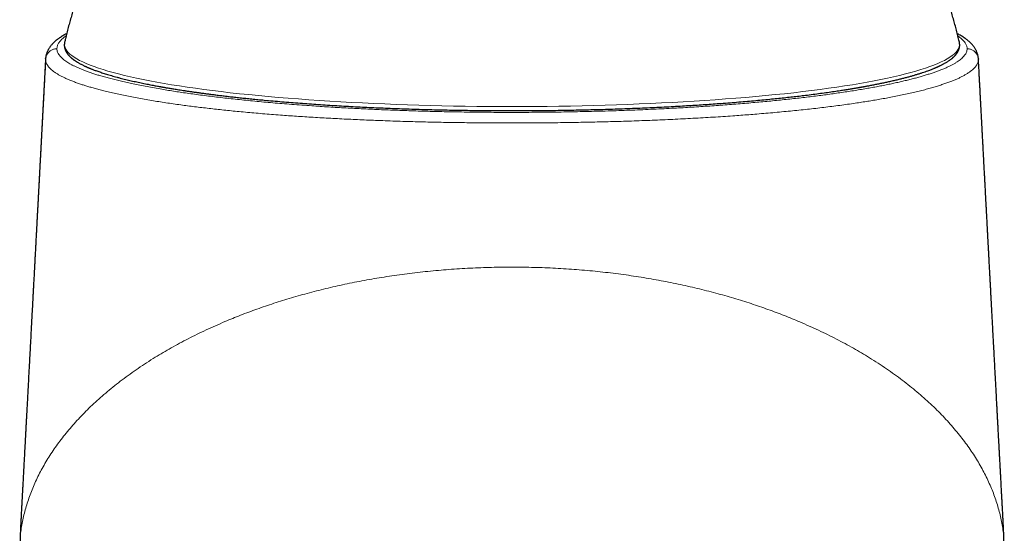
# Model space of a CAD drawing. Header units: millimetres. Extents: x 8 to 869, y 12 to 834.
# Tile 80 of 217: x 408 to 460, y 703 to 730. Entities that reach past the tile are written whole.
import ezdxf

# ---------------------------------------------------------------- set-up
doc = ezdxf.new("R2010")
doc.units = ezdxf.units.MM

msp = doc.modelspace()

# ---------------------------------------------------------------- linework, layer by layer
at = {"color": 7, "linetype": 'Continuous', "lineweight": 30}
for p, q in [((410.657, 729.229), (410.656, 729.226)), ((457.925, 729.229), (457.925, 729.229)), ((409.652, 728.352), (409.652, 728.354)), ((458.929, 728.352), (458.93, 728.338)), ((408.359, 704.077), (408.359, 704.067))]:
    msp.add_line(p, q, dxfattribs=at)
at = {"color": 252, "linetype": 'Continuous', "lineweight": 0}
for p, q in [((409.651, 728.322), (409.652, 728.352)), ((458.93, 728.338), (458.931, 728.322)), ((408.359, 704.067), (408.329, 703.285)), ((408.36, 704.097), (408.359, 704.077))]:
    msp.add_line(p, q, dxfattribs=at)
at = {"color": 252, "linetype": 'Continuous', "lineweight": 0, "flags": 128}
for points in [[(410.656, 729.226), (410.653, 729.21), (410.645, 729.124), (410.653, 729.038), (410.678, 728.952), (410.718, 728.866), (410.775, 728.78), (410.847, 728.694), (410.936, 728.609), (411.041, 728.524), (411.162, 728.44), (411.299, 728.356), (411.451, 728.272), (411.619, 728.189), (411.803, 728.107), (412.001, 728.025), (412.216, 727.945), (412.445, 727.865), (412.689, 727.785), (412.949, 727.707), (413.222, 727.63), (413.511, 727.554), (413.813, 727.478), (414.13, 727.404), (414.46, 727.332), (414.804, 727.26), (415.161, 727.19), (415.532, 727.121), (415.915, 727.053), (416.311, 726.987), (416.719, 726.922), (417.139, 726.859), (417.571, 726.797), (418.014, 726.737), (418.469, 726.678), (418.934, 726.621), (419.41, 726.566), (419.896, 726.513), (420.392, 726.461), (420.898, 726.412), (421.413, 726.364), (421.936, 726.318), (422.468, 726.274), (423.008, 726.232), (423.556, 726.192), (424.111, 726.154), (424.673, 726.118), (425.242, 726.083), (425.817, 726.052), (426.398, 726.022), (426.984, 725.994), (427.575, 725.969), (428.171, 725.945), (428.771, 725.924), (429.375, 725.905), (429.982, 725.888), (430.592, 725.874), (431.205, 725.861), (431.819, 725.851), (432.436, 725.843), (433.054, 725.838), (433.672, 725.834), (434.291, 725.833), (434.91, 725.834), (435.529, 725.838), (436.146, 725.843), (436.763, 725.851), (437.377, 725.861), (437.99, 725.874), (438.6, 725.888), (439.207, 725.905), (439.811, 725.924), (440.411, 725.945), (441.007, 725.969), (441.598, 725.994), (442.184, 726.022), (442.765, 726.052), (443.34, 726.083), (443.909, 726.118), (444.471, 726.154), (445.026, 726.192), (445.574, 726.232), (446.114, 726.274), (446.646, 726.318), (447.17, 726.364), (447.684, 726.412), (448.19, 726.461), (448.686, 726.513), (449.172, 726.566), (449.648, 726.621), (450.113, 726.678), (450.568, 726.737), (451.011, 726.797), (451.443, 726.859), (451.863, 726.922), (452.272, 726.987), (452.667, 727.053), (453.051, 727.121), (453.421, 727.19), (453.778, 727.26), (454.122, 727.332), (454.452, 727.404), (454.769, 727.478), (455.071, 727.554), (455.36, 727.63), (455.633, 727.707), (455.893, 727.785), (456.137, 727.865), (456.366, 727.945), (456.581, 728.025), (456.78, 728.107), (456.963, 728.189), (457.131, 728.272), (457.284, 728.356), (457.42, 728.44), (457.541, 728.524), (457.646, 728.609), (457.735, 728.694), (457.807, 728.78), (457.864, 728.866), (457.905, 728.952), (457.929, 729.038), (457.937, 729.124), (457.929, 729.21), (457.925, 729.229)], [(409.651, 728.322), (409.018, 716.333), (408.329, 703.285)]]:
    msp.add_lwpolyline(points, dxfattribs=at)
at = {"color": 7, "linetype": 'Continuous', "lineweight": 30}
for points, knots in [([(411.881, 733.087), (411.863, 733.043), (411.805, 732.903), (411.712, 732.666), (411.601, 732.376), (411.495, 732.085), (411.392, 731.793), (411.292, 731.499), (411.196, 731.205), (411.104, 730.909), (411.016, 730.611), (410.931, 730.313), (410.85, 730.014), (410.773, 729.714), (410.709, 729.452), (410.672, 729.29), (410.658, 729.229)], [0, 0, 0, 0, 0.035525, 0.112019, 0.188513, 0.265008, 0.341504, 0.418, 0.494497, 0.570994, 0.647492, 0.723991, 0.80049, 0.876989, 0.953489, 1, 1, 1, 1]), ([(457.924, 729.229), (457.916, 729.265), (457.885, 729.401), (457.828, 729.638), (457.752, 729.939), (457.672, 730.238), (457.588, 730.537), (457.501, 730.834), (457.409, 731.13), (457.314, 731.426), (457.216, 731.72), (457.114, 732.012), (457.008, 732.304), (456.898, 732.594), (456.796, 732.855), (456.729, 733.019), (456.701, 733.087)], [0, 0, 0, 0, 0.027287, 0.103793, 0.1803, 0.256807, 0.333314, 0.409821, 0.486328, 0.562835, 0.639343, 0.71585, 0.792358, 0.868865, 0.945373, 1, 1, 1, 1]), ([(410.766, 729.683), (410.76, 729.68), (410.723, 729.661), (410.657, 729.624), (410.567, 729.572), (410.479, 729.517), (410.394, 729.461), (410.313, 729.404), (410.237, 729.345), (410.164, 729.285), (410.096, 729.224), (410.034, 729.162), (409.976, 729.1), (409.924, 729.037), (409.877, 728.974), (409.834, 728.91), (409.797, 728.847), (409.764, 728.783), (409.735, 728.719), (409.711, 728.655), (409.69, 728.59), (409.677, 728.536), (409.669, 728.495), (409.664, 728.471), (409.661, 728.448), (409.657, 728.421), (409.654, 728.389), (409.653, 728.366), (409.652, 728.354)], [0, 0, 0, 0, 0.0093, 0.061357, 0.115926, 0.17067, 0.225498, 0.280189, 0.334479, 0.388031, 0.44047, 0.491446, 0.540694, 0.588075, 0.633576, 0.677088, 0.718893, 0.759156, 0.798085, 0.835885, 0.872753, 0.90887, 0.926628, 0.940012, 0.950023, 0.95959, 0.979872, 1, 1, 1, 1]), ([(458.931, 728.338), (458.931, 728.34), (458.931, 728.35), (458.93, 728.364), (458.929, 728.377), (458.928, 728.387), (458.926, 728.415), (458.92, 728.461), (458.908, 728.524), (458.893, 728.587), (458.873, 728.649), (458.851, 728.71), (458.824, 728.77), (458.794, 728.83), (458.761, 728.889), (458.723, 728.948), (458.681, 729.007), (458.635, 729.065), (458.585, 729.123), (458.53, 729.18), (458.471, 729.238), (458.406, 729.295), (458.337, 729.352), (458.263, 729.409), (458.183, 729.464), (458.1, 729.519), (458.012, 729.573), (457.921, 729.626), (457.855, 729.663), (457.819, 729.681), (457.816, 729.683)], [0, 0, 0, 0, 0.004294, 0.022796, 0.027918, 0.033326, 0.038819, 0.072498, 0.106288, 0.140423, 0.175034, 0.210256, 0.246231, 0.283108, 0.321041, 0.360185, 0.400691, 0.442699, 0.48632, 0.531619, 0.578591, 0.627137, 0.67705, 0.728621, 0.781164, 0.834323, 0.887812, 0.941385, 0.994846, 1, 1, 1, 1]), ([(410.657, 729.229), (410.654, 729.215), (410.649, 729.189), (410.644, 729.153), (410.641, 729.119), (410.64, 729.089), (410.64, 729.062), (410.641, 729.038), (410.643, 729.016), (410.645, 728.997), (410.648, 728.98), (410.651, 728.963), (410.654, 728.947), (410.658, 728.929), (410.664, 728.905), (410.672, 728.875), (410.684, 728.842), (410.696, 728.811), (410.709, 728.781), (410.724, 728.752), (410.739, 728.725), (410.753, 728.7), (410.769, 728.676), (410.786, 728.65), (410.805, 728.624), (410.825, 728.598), (410.845, 728.573), (410.865, 728.55), (410.886, 728.527), (410.91, 728.501), (410.938, 728.473), (410.965, 728.447), (410.991, 728.424), (411.013, 728.405), (411.035, 728.387), (411.054, 728.371), (411.071, 728.358), (411.085, 728.347), (411.097, 728.338), (411.108, 728.329), (411.12, 728.32), (411.136, 728.308), (411.155, 728.294), (411.178, 728.278), (411.204, 728.26), (411.234, 728.24), (411.267, 728.218), (411.302, 728.197), (411.343, 728.171), (411.392, 728.143), (411.448, 728.111), (411.506, 728.079), (411.566, 728.048), (411.628, 728.017), (411.686, 727.989), (411.739, 727.964), (411.786, 727.942), (411.83, 727.922), (411.871, 727.904), (411.909, 727.888), (411.945, 727.872), (411.986, 727.855), (412.034, 727.836), (412.091, 727.813), (412.154, 727.788), (412.227, 727.76), (412.311, 727.729), (412.407, 727.695), (412.51, 727.659), (412.62, 727.622), (412.739, 727.583), (412.864, 727.544), (412.994, 727.505), (413.13, 727.465), (413.275, 727.424), (413.428, 727.382), (413.582, 727.342), (413.734, 727.303), (413.882, 727.266), (414.031, 727.231), (414.178, 727.196), (414.321, 727.164), (414.469, 727.131), (414.62, 727.099), (414.774, 727.066), (414.921, 727.036), (415.062, 727.008), (415.197, 726.982), (415.324, 726.957), (415.442, 726.935), (415.552, 726.914), (415.642, 726.898), (415.711, 726.885), (415.761, 726.877), (415.801, 726.869), (415.833, 726.864), (415.861, 726.859), (415.9, 726.852), (415.956, 726.842), (416.031, 726.829), (416.116, 726.815), (416.211, 726.799), (416.316, 726.781), (416.431, 726.762), (416.558, 726.742), (416.695, 726.72), (416.844, 726.697), (417.004, 726.672), (417.175, 726.647), (417.359, 726.62), (417.548, 726.593), (417.741, 726.566), (417.939, 726.539), (418.147, 726.511), (418.366, 726.483), (418.596, 726.453), (418.838, 726.424), (419.092, 726.393), (419.357, 726.362), (419.636, 726.331), (419.926, 726.299), (420.23, 726.267), (420.546, 726.235), (420.872, 726.202), (421.245, 726.167), (421.666, 726.129), (422.136, 726.088), (422.614, 726.049), (423.094, 726.012), (423.574, 725.976), (424.054, 725.943), (424.54, 725.911), (425.032, 725.881), (425.529, 725.852), (426.022, 725.826), (426.51, 725.801), (426.993, 725.778), (427.48, 725.757), (427.97, 725.737), (428.474, 725.718), (428.991, 725.701), (429.522, 725.684), (430.056, 725.67), (430.593, 725.657), (431.133, 725.646), (431.665, 725.637), (432.188, 725.629), (432.703, 725.624), (433.219, 725.62), (433.736, 725.617), (434.264, 725.616), (434.804, 725.617), (435.354, 725.62), (435.904, 725.624), (436.454, 725.63), (437.004, 725.638), (437.542, 725.648), (438.069, 725.659), (438.584, 725.671), (439.098, 725.685), (439.609, 725.701), (440.128, 725.719), (440.651, 725.738), (441.176, 725.76), (441.691, 725.783), (442.196, 725.807), (442.692, 725.832), (443.168, 725.859), (443.626, 725.886), (444.066, 725.913), (444.496, 725.941), (444.918, 725.97), (445.356, 726.002), (445.808, 726.036), (446.273, 726.074), (446.726, 726.112), (447.165, 726.151), (447.592, 726.191), (447.999, 726.231), (448.386, 726.27), (448.754, 726.31), (449.111, 726.349), (449.457, 726.389), (449.82, 726.433), (450.197, 726.48), (450.585, 726.531), (450.958, 726.582), (451.251, 726.624), (451.47, 726.656), (451.617, 726.678), (451.756, 726.7), (451.886, 726.72), (452.005, 726.739), (452.115, 726.756), (452.218, 726.773), (452.313, 726.789), (452.4, 726.804), (452.478, 726.817), (452.546, 726.828), (452.605, 726.839), (452.649, 726.846), (452.681, 726.852), (452.703, 726.856), (452.722, 726.859), (452.742, 726.863), (452.766, 726.867), (452.798, 726.872), (452.836, 726.879), (452.886, 726.888), (452.947, 726.899), (453.019, 726.912), (453.102, 726.928), (453.194, 726.945), (453.295, 726.964), (453.405, 726.985), (453.514, 727.007), (453.621, 727.028), (453.725, 727.049), (453.832, 727.071), (453.94, 727.094), (454.047, 727.117), (454.152, 727.14), (454.297, 727.172), (454.477, 727.213), (454.689, 727.264), (454.89, 727.313), (455.08, 727.362), (455.259, 727.411), (455.428, 727.458), (455.593, 727.506), (455.752, 727.555), (455.907, 727.604), (456.051, 727.651), (456.186, 727.698), (456.303, 727.741), (456.403, 727.778), (456.488, 727.811), (456.557, 727.839), (456.61, 727.861), (456.647, 727.876), (456.677, 727.889), (456.701, 727.9), (456.719, 727.908), (456.735, 727.914), (456.751, 727.922), (456.771, 727.931), (456.794, 727.941), (456.819, 727.952), (456.847, 727.965), (456.878, 727.98), (456.914, 727.997), (456.957, 728.018), (457.006, 728.043), (457.057, 728.069), (457.118, 728.102), (457.185, 728.139), (457.251, 728.178), (457.307, 728.213), (457.354, 728.244), (457.4, 728.275), (457.442, 728.305), (457.482, 728.335), (457.519, 728.364), (457.554, 728.392), (457.587, 728.42), (457.617, 728.448), (457.648, 728.477), (457.677, 728.507), (457.707, 728.539), (457.732, 728.567), (457.752, 728.591), (457.766, 728.609), (457.779, 728.626), (457.79, 728.642), (457.801, 728.656), (457.811, 728.671), (457.821, 728.687), (457.832, 728.705), (457.843, 728.724), (457.855, 728.746), (457.866, 728.767), (457.876, 728.788), (457.884, 728.806), (457.891, 728.822), (457.896, 728.836), (457.9, 728.847), (457.903, 728.856), (457.906, 728.865), (457.91, 728.876), (457.914, 728.89), (457.919, 728.907), (457.924, 728.926), (457.928, 728.946), (457.932, 728.965), (457.934, 728.981), (457.936, 728.994), (457.938, 729.005), (457.939, 729.015), (457.94, 729.025), (457.941, 729.037), (457.941, 729.052), (457.942, 729.07), (457.942, 729.09), (457.941, 729.112), (457.94, 729.138), (457.937, 729.166), (457.932, 729.196), (457.927, 729.218), (457.925, 729.229)], [0, 0, 0, 0, 0.002392, 0.004671, 0.006836, 0.008888, 0.010826, 0.012625, 0.014254, 0.015599, 0.0168, 0.017871, 0.018982, 0.020186, 0.021485, 0.023965, 0.026311, 0.028481, 0.030606, 0.032741, 0.034891, 0.036597, 0.038432, 0.040396, 0.042488, 0.044566, 0.046541, 0.048412, 0.050181, 0.052313, 0.054667, 0.057241, 0.058861, 0.060557, 0.062166, 0.063577, 0.064704, 0.065662, 0.066452, 0.067128, 0.067876, 0.068986, 0.070243, 0.071648, 0.073316, 0.075154, 0.077144, 0.079159, 0.081168, 0.084149, 0.087119, 0.090078, 0.093026, 0.095964, 0.098854, 0.101108, 0.103185, 0.105084, 0.106807, 0.108421, 0.109858, 0.111327, 0.113435, 0.115705, 0.118137, 0.120729, 0.124026, 0.127484, 0.131103, 0.134882, 0.138823, 0.142925, 0.14694, 0.151098, 0.155399, 0.159843, 0.16443, 0.168362, 0.172382, 0.176314, 0.18009, 0.183712, 0.187179, 0.191067, 0.19474, 0.198199, 0.201442, 0.204525, 0.207385, 0.210022, 0.212437, 0.214629, 0.2159, 0.216969, 0.217835, 0.218499, 0.219036, 0.219612, 0.221, 0.222594, 0.224378, 0.22635, 0.22851, 0.230887, 0.233458, 0.23622, 0.239175, 0.242323, 0.245662, 0.249195, 0.252919, 0.256428, 0.260091, 0.26391, 0.267884, 0.272013, 0.276297, 0.280736, 0.28533, 0.29008, 0.294984, 0.300044, 0.305258, 0.310579, 0.315907, 0.323242, 0.330585, 0.337938, 0.345301, 0.352408, 0.359524, 0.366649, 0.373783, 0.380925, 0.388076, 0.394826, 0.401584, 0.40835, 0.415123, 0.421904, 0.429105, 0.436314, 0.443532, 0.450758, 0.457994, 0.465238, 0.472076, 0.478921, 0.485775, 0.492636, 0.499505, 0.506799, 0.514102, 0.521413, 0.528733, 0.536062, 0.543399, 0.550325, 0.557259, 0.564201, 0.57115, 0.578107, 0.585443, 0.592696, 0.599868, 0.606957, 0.613965, 0.620891, 0.627347, 0.633729, 0.640039, 0.646276, 0.652441, 0.659669, 0.666794, 0.673817, 0.680737, 0.687554, 0.694269, 0.700506, 0.706652, 0.712706, 0.718669, 0.724541, 0.731753, 0.738822, 0.745749, 0.752533, 0.755532, 0.758443, 0.761184, 0.763756, 0.766158, 0.768391, 0.770454, 0.772453, 0.774261, 0.77588, 0.777309, 0.778548, 0.779597, 0.780126, 0.780589, 0.780986, 0.781361, 0.781872, 0.782538, 0.783372, 0.784378, 0.785739, 0.787325, 0.789135, 0.791171, 0.793431, 0.795916, 0.798627, 0.800914, 0.80334, 0.805906, 0.808525, 0.811119, 0.813686, 0.816226, 0.821901, 0.82744, 0.832842, 0.838107, 0.843236, 0.848228, 0.853084, 0.858267, 0.86329, 0.868167, 0.872901, 0.877491, 0.880865, 0.884156, 0.887364, 0.88909, 0.890591, 0.891867, 0.892916, 0.893594, 0.894183, 0.894892, 0.895742, 0.896732, 0.897841, 0.899085, 0.900464, 0.901979, 0.904103, 0.906446, 0.90899, 0.911564, 0.915579, 0.919559, 0.922381, 0.925184, 0.927969, 0.930731, 0.933387, 0.935943, 0.938398, 0.940799, 0.943146, 0.945513, 0.948015, 0.950653, 0.953413, 0.954958, 0.956395, 0.957724, 0.958943, 0.960054, 0.96117, 0.962358, 0.963677, 0.965128, 0.966712, 0.968423, 0.96989, 0.971209, 0.972381, 0.973406, 0.974108, 0.974719, 0.975343, 0.976073, 0.977079, 0.978235, 0.979541, 0.980967, 0.982275, 0.983416, 0.984262, 0.984985, 0.985585, 0.98615, 0.986927, 0.987931, 0.989163, 0.990491, 0.992011, 0.993722, 0.995624, 0.997716, 1, 1, 1, 1]), ([(409.651, 728.352), (409.649, 728.302), (409.641, 728.157), (409.629, 727.92), (409.614, 727.645), (409.6, 727.382), (409.587, 727.133), (409.574, 726.897), (409.562, 726.674), (409.551, 726.454), (409.539, 726.24), (409.528, 726.032), (409.518, 725.841), (409.509, 725.667), (409.5, 725.509), (409.493, 725.368), (409.487, 725.248), (409.481, 725.148), (409.477, 725.066), (409.473, 724.997), (409.47, 724.94), (409.468, 724.896), (409.466, 724.859), (409.464, 724.823), (409.461, 724.771), (409.458, 724.701), (409.453, 724.61), (409.447, 724.503), (409.441, 724.389), (409.435, 724.273), (409.428, 724.155), (409.422, 724.027), (409.413, 723.858), (409.402, 723.656), (409.39, 723.427), (409.378, 723.212), (409.367, 723.007), (409.357, 722.815), (409.347, 722.634), (409.338, 722.465), (409.33, 722.308), (409.322, 722.162), (409.315, 722.025), (409.308, 721.892), (409.301, 721.755), (409.293, 721.605), (409.284, 721.443), (409.275, 721.267), (409.265, 721.08), (409.254, 720.883), (409.245, 720.711), (409.237, 720.568), (409.231, 720.455), (409.225, 720.339), (409.219, 720.223), (409.213, 720.109), (409.207, 719.997), (409.201, 719.89), (409.196, 719.788), (409.191, 719.699), (409.187, 719.62), (409.183, 719.549), (409.179, 719.479), (409.175, 719.405), (409.171, 719.326), (409.166, 719.24), (409.161, 719.141), (409.155, 719.03), (409.149, 718.905), (409.141, 718.772), (409.133, 718.61), (409.123, 718.419), (409.111, 718.199), (409.099, 717.969), (409.086, 717.729), (409.074, 717.509), (409.064, 717.316), (409.055, 717.157), (409.047, 717.011), (409.04, 716.874), (409.033, 716.74), (409.026, 716.603), (409.017, 716.442), (409.007, 716.255), (408.995, 716.042), (408.984, 715.824), (408.97, 715.558), (408.953, 715.249), (408.934, 714.902), (408.916, 714.565), (408.899, 714.235), (408.881, 713.911), (408.863, 713.573), (408.844, 713.22), (408.824, 712.849), (408.804, 712.477), (408.784, 712.098), (408.763, 711.708), (408.742, 711.305), (408.719, 710.888), (408.701, 710.553), (408.688, 710.307), (408.68, 710.153), (408.672, 710.006), (408.664, 709.869), (408.658, 709.753), (408.653, 709.655), (408.649, 709.572), (408.644, 709.489), (408.639, 709.399), (408.633, 709.292), (408.627, 709.171), (408.62, 709.041), (408.613, 708.915), (408.607, 708.797), (408.601, 708.684), (408.595, 708.571), (408.588, 708.44), (408.58, 708.29), (408.57, 708.117), (408.56, 707.934), (408.551, 707.756), (408.542, 707.588), (408.534, 707.436), (408.526, 707.287), (408.518, 707.142), (408.511, 707.014), (408.505, 706.902), (408.5, 706.807), (408.495, 706.718), (408.49, 706.63), (408.485, 706.529), (408.478, 706.41), (408.471, 706.273), (408.463, 706.127), (408.455, 705.979), (408.447, 705.818), (408.437, 705.646), (408.428, 705.467), (408.42, 705.326), (408.415, 705.224), (408.411, 705.157), (408.407, 705.093), (408.404, 705.027), (408.4, 704.953), (408.395, 704.866), (408.39, 704.767), (408.384, 704.657), (408.377, 704.536), (408.37, 704.402), (408.362, 704.254), (408.356, 704.144), (408.353, 704.084), (408.353, 704.077)], [0, 0, 0, 0, 0.006104, 0.017965, 0.029291, 0.040083, 0.050343, 0.06007, 0.069266, 0.07793, 0.087183, 0.095744, 0.103613, 0.110791, 0.117278, 0.123076, 0.128185, 0.132089, 0.135467, 0.138317, 0.140641, 0.142437, 0.143755, 0.145209, 0.146986, 0.150091, 0.153858, 0.158285, 0.163373, 0.167834, 0.172703, 0.177978, 0.183633, 0.193565, 0.202974, 0.211859, 0.220222, 0.228216, 0.235668, 0.242578, 0.249019, 0.255046, 0.260659, 0.265908, 0.271492, 0.277638, 0.284346, 0.291608, 0.299321, 0.307448, 0.315987, 0.320531, 0.325184, 0.329945, 0.334815, 0.339569, 0.343956, 0.348657, 0.352849, 0.356533, 0.359708, 0.36257, 0.36534, 0.368366, 0.371648, 0.375186, 0.37898, 0.383779, 0.388933, 0.394441, 0.40027, 0.408947, 0.41802, 0.42749, 0.437355, 0.447604, 0.454682, 0.461232, 0.467255, 0.472754, 0.478172, 0.483808, 0.489663, 0.49807, 0.50689, 0.516018, 0.525015, 0.53982, 0.554106, 0.567927, 0.581499, 0.594845, 0.607988, 0.62331, 0.638496, 0.653805, 0.669317, 0.685354, 0.701993, 0.719197, 0.736921, 0.743283, 0.749708, 0.75586, 0.761493, 0.766605, 0.770258, 0.77359, 0.77685, 0.780546, 0.784693, 0.790053, 0.79555, 0.800722, 0.805571, 0.810153, 0.814791, 0.819538, 0.826256, 0.833363, 0.840906, 0.848886, 0.85535, 0.861651, 0.867788, 0.873762, 0.879475, 0.883659, 0.887571, 0.891214, 0.894721, 0.898488, 0.903693, 0.909359, 0.915479, 0.921672, 0.927721, 0.935426, 0.942878, 0.949901, 0.952753, 0.955512, 0.958177, 0.960751, 0.963676, 0.96725, 0.971475, 0.975919, 0.980909, 0.986444, 0.992524, 0.99915, 1, 1, 1, 1]), ([(409.652, 728.358), (409.652, 728.36), (409.652, 728.363), (409.653, 728.367), (409.653, 728.368)], [0, 0, 0, 0, 0.598357, 1, 1, 1, 1]), ([(460.229, 704.077), (460.229, 704.083), (460.226, 704.142), (460.22, 704.25), (460.212, 704.396), (460.205, 704.53), (460.199, 704.649), (460.193, 704.756), (460.188, 704.849), (460.184, 704.929), (460.179, 705.006), (460.175, 705.083), (460.171, 705.166), (460.166, 705.252), (460.161, 705.341), (460.155, 705.45), (460.148, 705.579), (460.14, 705.728), (460.132, 705.881), (460.124, 706.038), (460.115, 706.195), (460.108, 706.339), (460.101, 706.466), (460.095, 706.577), (460.089, 706.681), (460.084, 706.785), (460.078, 706.893), (460.071, 707.011), (460.064, 707.152), (460.055, 707.317), (460.045, 707.505), (460.034, 707.698), (460.024, 707.891), (460.014, 708.078), (460.004, 708.256), (459.995, 708.425), (459.987, 708.587), (459.979, 708.727), (459.972, 708.851), (459.966, 708.962), (459.96, 709.08), (459.954, 709.199), (459.947, 709.314), (459.942, 709.419), (459.937, 709.512), (459.932, 709.6), (459.927, 709.689), (459.922, 709.787), (459.916, 709.893), (459.91, 710.016), (459.902, 710.154), (459.894, 710.305), (459.886, 710.457), (459.873, 710.702), (459.855, 711.037), (459.832, 711.458), (459.811, 711.864), (459.789, 712.257), (459.769, 712.64), (459.749, 713.019), (459.73, 713.37), (459.712, 713.697), (459.696, 714), (459.68, 714.307), (459.663, 714.62), (459.646, 714.94), (459.628, 715.268), (459.612, 715.565), (459.598, 715.827), (459.586, 716.048), (459.575, 716.265), (459.564, 716.471), (459.554, 716.646), (459.547, 716.792), (459.54, 716.915), (459.533, 717.041), (459.526, 717.177), (459.518, 717.323), (459.508, 717.506), (459.497, 717.718), (459.484, 717.952), (459.472, 718.178), (459.462, 718.38), (459.452, 718.56), (459.444, 718.717), (459.436, 718.866), (459.428, 719.007), (459.421, 719.138), (459.415, 719.259), (459.409, 719.369), (459.404, 719.468), (459.399, 719.555), (459.394, 719.64), (459.39, 719.73), (459.384, 719.836), (459.377, 719.958), (459.369, 720.109), (459.36, 720.284), (459.35, 720.477), (459.34, 720.664), (459.33, 720.845), (459.321, 721.017), (459.312, 721.182), (459.304, 721.337), (459.296, 721.48), (459.289, 721.611), (459.283, 721.734), (459.277, 721.847), (459.271, 721.955), (459.265, 722.07), (459.258, 722.198), (459.25, 722.341), (459.242, 722.494), (459.233, 722.658), (459.224, 722.833), (459.214, 723.021), (459.203, 723.221), (459.194, 723.397), (459.186, 723.546), (459.18, 723.665), (459.173, 723.788), (459.167, 723.912), (459.16, 724.035), (459.153, 724.163), (459.147, 724.29), (459.14, 724.415), (459.134, 724.527), (459.129, 724.624), (459.124, 724.708), (459.121, 724.775), (459.118, 724.827), (459.116, 724.868), (459.113, 724.912), (459.111, 724.962), (459.108, 725.019), (459.104, 725.084), (459.1, 725.158), (459.095, 725.252), (459.089, 725.368), (459.082, 725.509), (459.073, 725.667), (459.064, 725.841), (459.054, 726.032), (459.043, 726.24), (459.031, 726.454), (459.02, 726.674), (459.008, 726.897), (458.995, 727.133), (458.982, 727.382), (458.968, 727.645), (458.954, 727.92), (458.941, 728.157), (458.933, 728.302), (458.931, 728.352)], [0, 0, 0, 0, 0.000765, 0.007317, 0.013338, 0.018827, 0.023784, 0.028135, 0.031972, 0.035296, 0.038105, 0.041437, 0.044819, 0.048353, 0.052039, 0.055876, 0.061844, 0.067993, 0.074304, 0.080775, 0.08738, 0.093639, 0.098592, 0.103163, 0.107353, 0.111465, 0.115936, 0.12077, 0.125966, 0.133451, 0.14119, 0.149184, 0.157245, 0.165027, 0.172355, 0.179256, 0.18591, 0.192351, 0.196649, 0.20122, 0.206063, 0.211157, 0.215974, 0.220284, 0.224087, 0.227492, 0.231151, 0.23517, 0.239549, 0.24429, 0.250341, 0.256651, 0.262901, 0.269089, 0.286991, 0.304345, 0.321085, 0.337199, 0.352919, 0.368463, 0.384002, 0.39634, 0.408808, 0.421472, 0.434337, 0.447442, 0.460982, 0.474985, 0.484117, 0.493379, 0.502315, 0.510826, 0.518911, 0.523975, 0.528871, 0.534019, 0.539606, 0.545635, 0.552103, 0.562147, 0.571828, 0.58113, 0.590053, 0.596797, 0.603306, 0.609492, 0.615251, 0.620674, 0.625652, 0.630186, 0.634275, 0.637922, 0.64101, 0.644733, 0.649093, 0.654089, 0.659723, 0.66776, 0.675793, 0.683518, 0.690935, 0.698045, 0.704847, 0.71134, 0.71713, 0.722547, 0.72759, 0.73226, 0.736567, 0.740939, 0.746444, 0.752333, 0.758605, 0.765331, 0.772558, 0.780288, 0.78852, 0.797256, 0.802033, 0.806948, 0.812001, 0.817193, 0.822362, 0.827195, 0.83293, 0.838092, 0.842682, 0.846699, 0.850142, 0.853013, 0.854981, 0.856544, 0.858147, 0.860407, 0.862647, 0.865294, 0.86835, 0.871814, 0.876922, 0.88272, 0.889208, 0.896386, 0.904255, 0.912815, 0.922068, 0.930732, 0.939928, 0.949655, 0.959915, 0.970707, 0.982033, 0.993893, 1, 1, 1, 1]), ([(408.352, 704.068), (408.352, 704.056), (408.35, 704.029), (408.348, 703.992), (408.347, 703.959), (408.345, 703.933), (408.344, 703.909), (408.343, 703.885), (408.341, 703.847), (408.338, 703.792), (408.334, 703.699), (408.329, 703.582), (408.323, 703.456), (408.319, 703.348), (408.316, 703.259), (408.313, 703.175), (408.31, 703.093), (408.308, 703.015), (408.305, 702.941), (408.303, 702.869), (408.301, 702.795), (408.299, 702.724), (408.298, 702.659), (408.296, 702.599), (408.295, 702.542), (408.294, 702.483), (408.292, 702.419), (408.291, 702.347), (408.29, 702.273), (408.288, 702.203), (408.288, 702.142), (408.287, 702.099), (408.286, 702.069), (408.286, 702.047), (408.286, 702.015), (408.285, 701.974), (408.285, 701.923), (408.284, 701.886), (408.284, 701.866)], [0, 0, 0, 0, 0.016167, 0.035888, 0.050605, 0.061478, 0.072245, 0.083188, 0.094274, 0.125063, 0.158524, 0.222193, 0.286673, 0.331694, 0.370549, 0.408217, 0.445965, 0.483495, 0.513886, 0.547171, 0.581299, 0.614605, 0.643606, 0.670015, 0.695826, 0.721543, 0.74941, 0.783387, 0.818457, 0.849934, 0.8772, 0.900803, 0.907931, 0.917443, 0.931402, 0.949811, 0.972675, 1, 1, 1, 1]), ([(460.298, 701.866), (460.298, 701.886), (460.298, 701.924), (460.297, 701.974), (460.296, 702.014), (460.296, 702.05), (460.295, 702.086), (460.295, 702.129), (460.294, 702.177), (460.293, 702.226), (460.292, 702.272), (460.292, 702.317), (460.291, 702.363), (460.29, 702.413), (460.289, 702.467), (460.287, 702.542), (460.285, 702.631), (460.283, 702.727), (460.28, 702.814), (460.278, 702.899), (460.275, 702.991), (460.272, 703.091), (460.268, 703.199), (460.265, 703.307), (460.261, 703.409), (460.257, 703.505), (460.251, 703.65), (460.245, 703.773), (460.24, 703.874), (460.239, 703.902), (460.237, 703.93), (460.236, 703.959), (460.234, 703.994), (460.232, 704.035), (460.23, 704.065), (460.23, 704.08)], [0, 0, 0, 0, 0.027941, 0.050147, 0.066664, 0.08164, 0.097846, 0.114913, 0.139599, 0.161441, 0.181132, 0.201331, 0.221776, 0.243193, 0.267491, 0.295284, 0.344308, 0.386855, 0.424584, 0.462659, 0.501151, 0.549113, 0.598991, 0.648445, 0.695506, 0.737949, 0.780375, 0.893719, 0.906559, 0.919379, 0.93195, 0.944239, 0.959221, 0.980697, 1, 1, 1, 1]), ([(408.404, 702.31), (408.398, 702.328), (408.386, 702.364), (408.366, 702.472), (408.349, 702.607), (408.335, 702.774), (408.327, 702.917), (408.323, 703.058), (408.324, 703.186), (408.327, 703.252), (408.328, 703.285)], [0, 0, 0, 0, 0.125092, 0.250217, 0.500247, 0.625351, 0.750383, 0.875152, 0.937615, 1, 1, 1, 1])]:
    msp.add_open_spline(points, degree=3, knots=knots, dxfattribs=at)
at = {"color": 252, "linetype": 'Continuous', "lineweight": 0}
for points, knots in [([(410.736, 729.561), (410.719, 729.55), (410.669, 729.516), (410.596, 729.459), (410.516, 729.39), (410.447, 729.321), (410.388, 729.252), (410.339, 729.181), (410.299, 729.109), (410.271, 729.034), (410.253, 728.96), (410.251, 728.91), (410.25, 728.885)], [0, 0, 0, 0, 0.050928, 0.153391, 0.255498, 0.357626, 0.459755, 0.561862, 0.671383, 0.780931, 0.890478, 1, 1, 1, 1]), ([(458.332, 728.885), (458.331, 728.909), (458.33, 728.957), (458.313, 729.029), (458.287, 729.1), (458.249, 729.172), (458.201, 729.243), (458.143, 729.312), (458.075, 729.381), (457.997, 729.45), (457.921, 729.51), (457.867, 729.547), (457.846, 729.561)], [0, 0, 0, 0, 0.105414, 0.210863, 0.316323, 0.421771, 0.527184, 0.629521, 0.73188, 0.83424, 0.936577, 1, 1, 1, 1]), ([(410.25, 728.885), (410.252, 728.857), (410.255, 728.8), (410.281, 728.714), (410.321, 728.629), (410.373, 728.549), (410.434, 728.474), (410.502, 728.405), (410.58, 728.335), (410.668, 728.266), (410.767, 728.197), (410.877, 728.129), (410.997, 728.06), (411.128, 727.992), (411.27, 727.923), (411.425, 727.854), (411.59, 727.786), (411.766, 727.717), (411.953, 727.65), (412.15, 727.582), (412.358, 727.516), (412.584, 727.447), (412.83, 727.378), (413.095, 727.306), (413.373, 727.236), (413.663, 727.166), (413.964, 727.097), (414.288, 727.028), (414.636, 726.956), (415.009, 726.884), (415.395, 726.814), (415.773, 726.748), (416.139, 726.688), (416.49, 726.632), (416.851, 726.578), (417.229, 726.523), (417.625, 726.469), (418.04, 726.414), (418.464, 726.361), (418.897, 726.309), (419.337, 726.258), (419.786, 726.21), (420.241, 726.162), (420.705, 726.117), (421.175, 726.072), (421.654, 726.03), (422.147, 725.988), (422.655, 725.947), (423.18, 725.908), (423.68, 725.872), (424.155, 725.84), (424.604, 725.812), (425.057, 725.784), (425.515, 725.758), (425.977, 725.733), (426.445, 725.71), (426.915, 725.688), (427.391, 725.667), (427.873, 725.647), (428.359, 725.629), (428.849, 725.612), (429.342, 725.597), (429.838, 725.583), (430.337, 725.57), (430.839, 725.559), (431.363, 725.549), (431.91, 725.541), (432.48, 725.534), (433.051, 725.528), (433.623, 725.525), (434.194, 725.524), (434.763, 725.525), (435.331, 725.527), (435.899, 725.532), (436.467, 725.538), (437.035, 725.546), (437.61, 725.556), (438.192, 725.569), (438.781, 725.584), (439.363, 725.6), (439.937, 725.619), (440.503, 725.639), (441.066, 725.661), (441.626, 725.686), (442.183, 725.712), (442.712, 725.739), (443.212, 725.766), (443.685, 725.794), (444.154, 725.823), (444.619, 725.853), (445.083, 725.885), (445.545, 725.918), (446.007, 725.954), (446.463, 725.99), (446.905, 726.028), (447.335, 726.066), (447.752, 726.105), (448.164, 726.145), (448.57, 726.186), (448.971, 726.228), (449.366, 726.272), (449.755, 726.317), (450.139, 726.363), (450.519, 726.411), (450.893, 726.46), (451.26, 726.51), (451.622, 726.562), (451.979, 726.615), (452.33, 726.67), (452.672, 726.725), (453.001, 726.781), (453.315, 726.837), (453.616, 726.893), (453.909, 726.949), (454.194, 727.007), (454.47, 727.065), (454.739, 727.125), (454.999, 727.185), (455.252, 727.246), (455.497, 727.309), (455.734, 727.373), (455.962, 727.437), (456.18, 727.502), (456.389, 727.568), (456.588, 727.635), (456.776, 727.703), (456.962, 727.773), (457.143, 727.848), (457.317, 727.925), (457.475, 728.002), (457.617, 728.078), (457.744, 728.152), (457.859, 728.227), (457.962, 728.302), (458.052, 728.378), (458.133, 728.457), (458.203, 728.54), (458.26, 728.626), (458.301, 728.712), (458.327, 728.799), (458.33, 728.857), (458.332, 728.885)], [0, 0, 0, 0, 0.008135, 0.016272, 0.024409, 0.032543, 0.039187, 0.045833, 0.052478, 0.059122, 0.065812, 0.072504, 0.079196, 0.085886, 0.092739, 0.099594, 0.106448, 0.113301, 0.120205, 0.12711, 0.134015, 0.140919, 0.148552, 0.15619, 0.16383, 0.17147, 0.179108, 0.186741, 0.195173, 0.203608, 0.212042, 0.220474, 0.227506, 0.23454, 0.241573, 0.248605, 0.256154, 0.263707, 0.27126, 0.278812, 0.286361, 0.293866, 0.301374, 0.308885, 0.316396, 0.323905, 0.331409, 0.339292, 0.347177, 0.35506, 0.361583, 0.368108, 0.374632, 0.381156, 0.387724, 0.394293, 0.400862, 0.40743, 0.41409, 0.420752, 0.427413, 0.434074, 0.440783, 0.447493, 0.454204, 0.460913, 0.468475, 0.47604, 0.483607, 0.491172, 0.498734, 0.506241, 0.51375, 0.521257, 0.528803, 0.536351, 0.543897, 0.551804, 0.559713, 0.56762, 0.575347, 0.583076, 0.590803, 0.598573, 0.606344, 0.614114, 0.620891, 0.627669, 0.634448, 0.641227, 0.648003, 0.654964, 0.661926, 0.668888, 0.675849, 0.682479, 0.68911, 0.695741, 0.702371, 0.709046, 0.715723, 0.722401, 0.729076, 0.735879, 0.742682, 0.749486, 0.756289, 0.763247, 0.770206, 0.777166, 0.784124, 0.790745, 0.797369, 0.803992, 0.810614, 0.817281, 0.82395, 0.830619, 0.837286, 0.844106, 0.850927, 0.857749, 0.864569, 0.871439, 0.87831, 0.885181, 0.892051, 0.89978, 0.90751, 0.915239, 0.922511, 0.929787, 0.937065, 0.944343, 0.951619, 0.958891, 0.96711, 0.975333, 0.983558, 0.991781, 1, 1, 1, 1]), ([(458.931, 728.322), (458.931, 728.322), (458.931, 728.295), (458.926, 728.241), (458.905, 728.16), (458.871, 728.079), (458.821, 727.996), (458.755, 727.911), (458.672, 727.824), (458.573, 727.737), (458.458, 727.651), (458.329, 727.566), (458.184, 727.481), (458.029, 727.4), (457.867, 727.322), (457.7, 727.249), (457.518, 727.174), (457.322, 727.1), (457.111, 727.026), (456.887, 726.952), (456.645, 726.877), (456.382, 726.801), (456.097, 726.723), (455.798, 726.647), (455.487, 726.573), (455.162, 726.5), (454.825, 726.428), (454.487, 726.36), (454.15, 726.295), (453.817, 726.235), (453.487, 726.178), (453.162, 726.124), (452.843, 726.073), (452.496, 726.021), (452.12, 725.966), (451.713, 725.91), (451.297, 725.855), (450.873, 725.802), (450.443, 725.75), (450.007, 725.701), (449.563, 725.653), (449.111, 725.607), (448.652, 725.562), (448.184, 725.519), (447.71, 725.477), (447.25, 725.439), (446.808, 725.403), (446.383, 725.371), (445.927, 725.339), (445.437, 725.305), (444.914, 725.272), (444.385, 725.24), (443.853, 725.21), (443.32, 725.182), (442.785, 725.156), (442.245, 725.132), (441.702, 725.109), (441.155, 725.088), (440.605, 725.068), (440.05, 725.051), (439.522, 725.035), (439.02, 725.022), (438.545, 725.011), (438.047, 725.001), (437.526, 724.991), (436.982, 724.983), (436.436, 724.976), (435.89, 724.971), (435.355, 724.967), (434.834, 724.965), (434.326, 724.965), (433.817, 724.965), (433.308, 724.967), (432.798, 724.97), (432.287, 724.975), (431.777, 724.981), (431.279, 724.988), (430.794, 724.996), (430.32, 725.005), (429.827, 725.016), (429.314, 725.029), (428.783, 725.043), (428.254, 725.059), (427.728, 725.077), (427.219, 725.096), (426.725, 725.115), (426.248, 725.136), (425.773, 725.157), (425.301, 725.18), (424.832, 725.205), (424.366, 725.23), (423.905, 725.257), (423.455, 725.285), (423.017, 725.314), (422.592, 725.343), (422.152, 725.375), (421.698, 725.409), (421.233, 725.447), (420.773, 725.485), (420.32, 725.526), (419.885, 725.566), (419.467, 725.607), (419.067, 725.648), (418.672, 725.69), (418.284, 725.734), (417.901, 725.779), (417.525, 725.825), (417.156, 725.872), (416.778, 725.922), (416.394, 725.976), (416.005, 726.033), (415.625, 726.091), (415.244, 726.153), (414.864, 726.217), (414.486, 726.285), (414.121, 726.355), (413.77, 726.425), (413.432, 726.497), (413.108, 726.57), (412.809, 726.642), (412.533, 726.711), (412.278, 726.779), (412.044, 726.846), (411.829, 726.91), (411.632, 726.972), (411.432, 727.039), (411.231, 727.111), (411.032, 727.187), (410.846, 727.264), (410.674, 727.342), (410.516, 727.419), (410.372, 727.496), (410.24, 727.574), (410.122, 727.652), (410.017, 727.731), (409.925, 727.81), (409.846, 727.89), (409.78, 727.97), (409.726, 728.053), (409.689, 728.129), (409.666, 728.198), (409.654, 728.26), (409.651, 728.301), (409.651, 728.322), (409.651, 728.322)], [0, 0, 0, 0, 0.000001, 0.007449, 0.014898, 0.022348, 0.029796, 0.037912, 0.04603, 0.054146, 0.062208, 0.070273, 0.078338, 0.086401, 0.093585, 0.100771, 0.107955, 0.1154, 0.122847, 0.130293, 0.137738, 0.145851, 0.153966, 0.162079, 0.170139, 0.178203, 0.186266, 0.194326, 0.201509, 0.208693, 0.215876, 0.222218, 0.228561, 0.234903, 0.242441, 0.249981, 0.25752, 0.265058, 0.272454, 0.279851, 0.287248, 0.294624, 0.302004, 0.309384, 0.316764, 0.32414, 0.330479, 0.336818, 0.343157, 0.350692, 0.358229, 0.365766, 0.373301, 0.380696, 0.388091, 0.395485, 0.402861, 0.410241, 0.417621, 0.425, 0.432376, 0.438607, 0.444839, 0.45107, 0.458142, 0.465216, 0.472291, 0.479366, 0.486438, 0.492995, 0.499554, 0.506113, 0.512671, 0.519275, 0.525881, 0.532486, 0.53909, 0.545273, 0.551456, 0.557639, 0.564655, 0.571673, 0.578693, 0.585711, 0.592727, 0.599232, 0.605738, 0.612244, 0.618749, 0.625297, 0.631848, 0.638398, 0.644947, 0.651165, 0.657383, 0.663601, 0.670657, 0.677716, 0.684775, 0.691834, 0.69889, 0.70543, 0.711972, 0.718514, 0.725055, 0.73164, 0.738226, 0.744813, 0.751398, 0.758826, 0.766256, 0.773687, 0.781115, 0.78921, 0.797306, 0.805401, 0.813443, 0.821488, 0.829533, 0.837575, 0.844742, 0.851909, 0.859076, 0.865424, 0.871773, 0.878121, 0.885667, 0.893214, 0.900762, 0.908307, 0.915711, 0.923116, 0.93052, 0.937905, 0.945292, 0.95268, 0.960068, 0.967452, 0.975188, 0.982925, 0.988616, 0.994308, 0.999999, 1, 1, 1, 1]), ([(460.254, 703.285), (460.218, 703.522), (460.146, 703.995), (459.966, 704.7), (459.731, 705.399), (459.437, 706.093), (459.084, 706.781), (458.672, 707.463), (458.2, 708.139), (457.666, 708.808), (457.07, 709.47), (456.413, 710.121), (455.696, 710.757), (454.92, 711.377), (454.083, 711.981), (453.219, 712.543), (452.336, 713.065), (451.441, 713.548), (450.497, 714.013), (449.571, 714.427), (448.675, 714.793), (447.818, 715.115), (446.93, 715.421), (446.01, 715.709), (445.057, 715.979), (444.075, 716.229), (443.067, 716.456), (442.037, 716.66), (440.985, 716.839), (439.911, 716.994), (438.818, 717.121), (437.708, 717.221), (436.588, 717.294), (435.462, 717.338), (434.334, 717.354), (433.206, 717.341), (432.079, 717.298), (430.957, 717.228), (429.846, 717.13), (428.751, 717.004), (427.674, 716.851), (426.618, 716.673), (425.582, 716.47), (424.571, 716.244), (423.587, 715.996), (422.632, 715.727), (421.707, 715.439), (420.813, 715.133), (419.95, 714.81), (419.049, 714.443), (418.121, 714.03), (417.177, 713.567), (416.283, 713.086), (415.399, 712.565), (414.532, 712.003), (413.69, 711.398), (412.909, 710.776), (412.189, 710.139), (411.531, 709.49), (410.935, 708.83), (410.4, 708.162), (409.926, 707.486), (409.511, 706.802), (409.155, 706.11), (408.857, 705.411), (408.62, 704.707), (408.437, 703.997), (408.365, 703.522), (408.329, 703.285)], [0, 0, 0, 0, 0.017882, 0.035678, 0.053412, 0.071108, 0.08879, 0.106484, 0.124216, 0.142037, 0.159928, 0.177817, 0.195643, 0.213412, 0.231163, 0.248931, 0.264549, 0.28023, 0.295922, 0.311574, 0.324053, 0.336518, 0.348992, 0.361498, 0.374066, 0.386652, 0.399199, 0.411721, 0.424232, 0.436748, 0.449298, 0.461876, 0.474458, 0.487015, 0.499524, 0.512036, 0.524602, 0.537192, 0.549778, 0.562331, 0.574865, 0.587417, 0.599985, 0.612561, 0.625138, 0.6377, 0.650248, 0.662788, 0.675324, 0.687858, 0.703518, 0.719164, 0.734783, 0.750358, 0.76815, 0.785981, 0.803838, 0.821705, 0.839559, 0.857378, 0.875136, 0.892872, 0.910642, 0.928447, 0.946287, 0.96416, 0.982065, 1, 1, 1, 1])]:
    msp.add_open_spline(points, degree=3, knots=knots, dxfattribs=at)
for points in [[(410.25, 728.885), (410.225, 728.884), (410.174, 728.883), (410.099, 728.868), (410.027, 728.845), (409.958, 728.812), (409.894, 728.772), (409.836, 728.723), (409.784, 728.668), (409.74, 728.607), (409.704, 728.54), (409.676, 728.47), (409.657, 728.397), (409.653, 728.347), (409.651, 728.322)], [(458.931, 728.322), (458.929, 728.347), (458.925, 728.397), (458.906, 728.47), (458.879, 728.54), (458.842, 728.607), (458.798, 728.668), (458.746, 728.723), (458.688, 728.772), (458.624, 728.812), (458.555, 728.845), (458.483, 728.868), (458.408, 728.883), (458.358, 728.884), (458.332, 728.885)]]:
    msp.add_open_spline(points, degree=3, dxfattribs=at)

doc.saveas('drawing.dxf')
